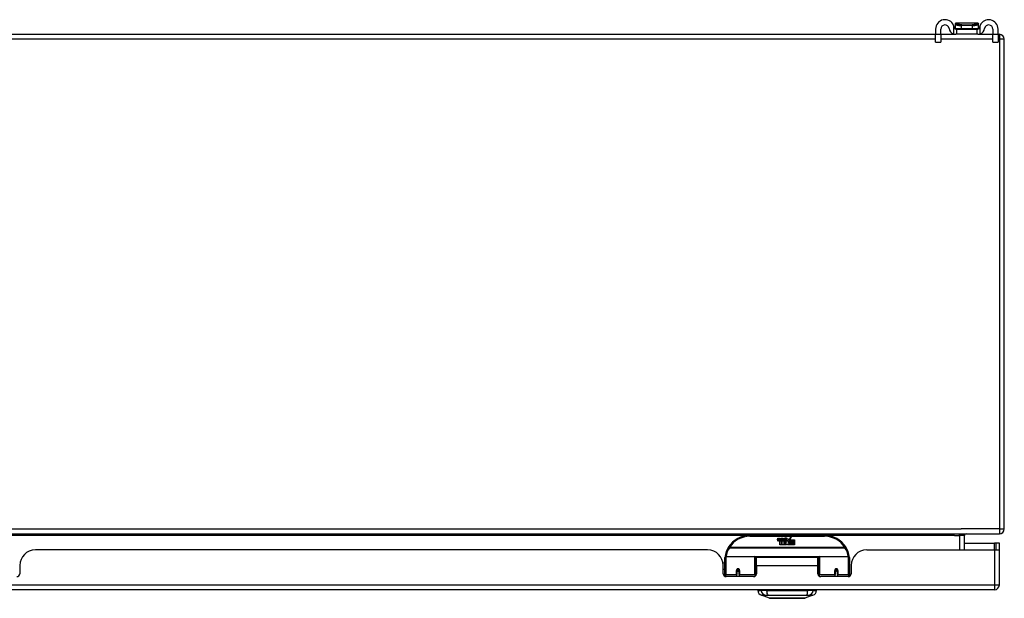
# Model space of a CAD drawing. Header units: inches. Extents: x 19 to 446, y 48 to 207.
# Tile 5 of 23: x 83 to 103, y 48 to 59. Entities that reach past the tile are written whole.
import ezdxf

# ---------------------------------------------------------------- set-up
doc = ezdxf.new("R2010")
doc.units = ezdxf.units.IN
doc.header["$MEASUREMENT"] = 0
doc.layers.add('Visible Edges(ANSI)', color=7, linetype='Continuous', lineweight=25)
doc.layers.add('Visible Tangent Edges(ANSI)', color=7, linetype='Continuous', lineweight=25)

msp = doc.modelspace()

# ---------------------------------------------------------------- linework, layer by layer
at = {"layer": 'Visible Edges(ANSI)'}
for p, q in [((101.149, 59.003), (101.149, 58.896)), ((101.254, 58.896), (101.254, 59.003)), ((101.538, 59.101), (101.538, 59.1)), ((101.538, 59.1), (101.538, 59.011)), ((101.553, 59.003), (101.571, 59.003)), ((101.991, 59.121), (101.557, 59.121)), ((101.571, 58.898), (101.571, 59.003)), ((101.571, 59.003), (101.977, 59.003)), ((101.977, 59.003), (101.995, 59.003)), ((101.977, 59.003), (101.977, 58.898)), ((102.01, 59.1), (102.01, 59.101)), ((102.01, 59.011), (102.01, 59.1)), ((102.294, 59.003), (102.294, 58.896)), ((102.399, 58.896), (102.399, 59.003)), ((60.623, 58.898), (101.149, 58.898)), ((101.149, 58.74), (101.149, 58.896)), ((101.254, 58.898), (101.553, 58.898)), ((101.254, 58.896), (101.254, 58.74)), ((101.571, 58.898), (101.553, 58.898)), ((101.977, 58.898), (101.571, 58.898)), ((101.995, 58.898), (101.977, 58.898)), ((101.995, 58.898), (102.294, 58.898)), ((102.294, 58.74), (102.294, 58.896)), ((102.399, 58.898), (102.425, 58.898)), ((102.399, 58.896), (102.399, 58.74)), ((102.524, 48.997), (102.524, 58.799)), ((101.149, 58.74), (101.254, 58.74)), ((102.294, 58.74), (102.399, 58.74)), ((60.623, 48.898), (102.425, 48.898)), ((98.925, 48.868), (97.425, 48.868)), ((97.98, 48.779), (97.987, 48.813)), ((97.987, 48.813), (98, 48.813)), ((98, 48.813), (97.994, 48.779)), ((98.016, 48.791), (98.02, 48.813)), ((98.02, 48.813), (98.034, 48.813)), ((98.025, 48.675), (98.025, 48.754)), ((98.034, 48.813), (98.027, 48.779)), ((98.043, 48.762), (98.043, 48.756)), ((98.043, 48.756), (98.055, 48.756)), ((98.047, 48.768), (98.044, 48.768)), ((98.046, 48.759), (98.047, 48.768)), ((98.058, 48.759), (98.046, 48.759)), ((98.05, 48.791), (98.054, 48.813)), ((98.054, 48.813), (98.067, 48.813)), ((98.055, 48.756), (98.055, 48.675)), ((98.067, 48.813), (98.058, 48.759)), ((98.059, 48.756), (98.082, 48.756)), ((98.059, 48.675), (98.059, 48.756)), ((98.064, 48.759), (98.088, 48.785)), ((98.08, 48.759), (98.064, 48.759)), ((98.074, 48.813), (98.091, 48.813)), ((98.088, 48.785), (98.074, 48.813)), ((98.093, 48.777), (98.08, 48.759)), ((98.082, 48.756), (98.089, 48.766)), ((98.089, 48.766), (98.089, 48.675)), ((98.091, 48.813), (98.098, 48.794)), ((98.095, 48.777), (98.093, 48.777)), ((98.093, 48.773), (98.101, 48.756)), ((98.093, 48.675), (98.093, 48.773)), ((98.103, 48.759), (98.095, 48.777)), ((98.098, 48.794), (98.1, 48.794)), ((98.1, 48.794), (98.114, 48.813)), ((98.101, 48.756), (98.123, 48.756)), ((98.119, 48.759), (98.103, 48.759)), ((98.13, 48.813), (98.106, 48.785)), ((98.106, 48.785), (98.119, 48.759)), ((98.114, 48.813), (98.13, 48.813)), ((98.123, 48.756), (98.123, 48.676)), ((98.123, 48.676), (98.16, 48.725)), ((98.129, 48.789), (98.166, 48.789)), ((98.136, 48.801), (98.136, 48.81)), ((98.16, 48.725), (98.139, 48.755)), ((98.164, 48.78), (98.14, 48.78)), ((98.169, 48.763), (98.176, 48.752)), ((98.176, 48.752), (98.207, 48.796)), ((98.21, 48.757), (98.19, 48.729)), ((98.19, 48.729), (98.227, 48.676)), ((98.207, 48.796), (98.209, 48.781)), ((98.209, 48.781), (98.253, 48.828)), ((98.211, 48.747), (98.21, 48.757)), ((98.227, 48.777), (98.211, 48.747)), ((98.227, 48.748), (98.227, 48.777)), ((98.325, 48.748), (98.227, 48.748)), ((98.227, 48.743), (98.325, 48.743)), ((98.227, 48.711), (98.227, 48.743)), ((98.325, 48.711), (98.227, 48.711)), ((98.253, 48.828), (98.229, 48.78)), ((98.229, 48.78), (98.325, 48.78)), ((98.325, 48.78), (98.325, 48.748)), ((98.325, 48.743), (98.325, 48.711)), ((101.726, 48.578), (101.726, 48.867)), ((101.726, 48.712), (102.326, 48.712)), ((102.357, 48.712), (102.326, 48.712)), ((102.425, 48.712), (102.357, 48.712)), ((102.357, 48.712), (102.357, 48.578)), ((102.425, 48.595), (102.425, 48.712)), ((96.582, 48.578), (83.117, 48.578)), ((98.055, 48.675), (98.025, 48.675)), ((98.089, 48.675), (98.059, 48.675)), ((98.16, 48.675), (98.093, 48.675)), ((98.174, 48.701), (98.16, 48.675)), ((98.192, 48.675), (98.174, 48.701)), ((98.325, 48.675), (98.192, 48.675)), ((98.227, 48.707), (98.325, 48.707)), ((98.227, 48.676), (98.227, 48.707)), ((98.325, 48.707), (98.325, 48.675)), ((99.768, 48.578), (102.326, 48.578)), ((102.326, 48.578), (102.424, 48.578)), ((102.425, 47.877), (102.425, 48.595)), ((96.89, 48.318), (96.925, 48.318)), ((96.925, 48.093), (96.925, 48.423)), ((96.945, 48.443), (97.53, 48.443)), ((97.546, 48.427), (97.546, 48.089)), ((97.546, 48.351), (97.56, 48.351)), ((97.56, 48.255), (97.56, 48.423)), ((98.791, 48.423), (97.56, 48.423)), ((98.791, 48.255), (98.791, 48.423)), ((98.805, 48.089), (98.805, 48.427)), ((98.821, 48.443), (99.406, 48.443)), ((99.425, 48.423), (99.425, 48.093)), ((82.805, 48.266), (82.805, 48.1)), ((96.894, 48.1), (96.894, 48.266)), ((96.894, 48.192), (96.925, 48.192)), ((97.17, 48.176), (97.213, 48.167)), ((97.17, 48.171), (97.17, 48.084)), ((97.207, 48.168), (97.17, 48.168)), ((97.213, 48.084), (97.213, 48.171)), ((97.546, 48.16), (97.56, 48.16)), ((97.56, 48.255), (97.56, 48.1)), ((98.791, 48.1), (98.791, 48.255)), ((99.138, 48.171), (99.138, 48.084)), ((99.138, 48.168), (99.181, 48.168)), ((99.181, 48.084), (99.181, 48.171)), ((99.456, 48.266), (99.456, 48.1)), ((96.925, 48.05), (96.923, 48.05)), ((96.925, 48.093), (96.925, 48.048)), ((97.501, 48.041), (96.954, 48.041)), ((97.17, 48.041), (97.17, 48.084)), ((97.213, 48.084), (97.213, 48.041)), ((97.546, 48.062), (97.546, 48.089)), ((98.805, 48.089), (98.805, 48.062)), ((99.397, 48.041), (98.85, 48.041)), ((99.138, 48.041), (99.138, 48.084)), ((99.181, 48.084), (99.181, 48.041)), ((99.425, 48.048), (99.425, 48.093)), ((99.428, 48.05), (99.425, 48.05)), ((102.326, 47.778), (60.721, 47.778)), ((97.585, 47.763), (97.653, 47.763)), ((97.764, 47.763), (97.653, 47.763)), ((97.764, 47.763), (98.587, 47.763)), ((97.788, 47.778), (97.788, 47.763)), ((97.987, 47.778), (97.987, 47.763)), ((98.364, 47.778), (98.364, 47.763)), ((98.563, 47.778), (98.563, 47.763)), ((98.698, 47.763), (98.587, 47.763)), ((98.698, 47.763), (98.766, 47.763)), ((97.819, 47.608), (97.659, 47.67)), ((98.692, 47.67), (98.532, 47.608))]:
    msp.add_line(p, q, dxfattribs=at)
at = {"layer": 'Visible Edges(ANSI)', "flags": 128}
for points in [[(101.522, 59.029), (101.522, 59.031), (101.521, 59.033), (101.521, 59.035), (101.521, 59.037), (101.52, 59.039), (101.52, 59.041), (101.52, 59.043), (101.519, 59.045), (101.519, 59.047), (101.518, 59.049), (101.518, 59.051), (101.517, 59.053), (101.516, 59.055), (101.516, 59.057), (101.515, 59.059), (101.515, 59.061), (101.514, 59.063), (101.513, 59.065), (101.513, 59.067), (101.512, 59.069), (101.511, 59.071), (101.511, 59.073), (101.51, 59.074), (101.509, 59.076)], [(101.553, 59.003), (101.551, 59.003), (101.55, 59.003), (101.548, 59.003), (101.547, 59.003), (101.545, 59.004), (101.543, 59.004), (101.542, 59.005), (101.54, 59.006), (101.539, 59.006), (101.537, 59.007), (101.535, 59.008), (101.534, 59.009), (101.532, 59.011), (101.531, 59.012), (101.53, 59.013), (101.528, 59.015), (101.527, 59.016), (101.526, 59.018), (101.525, 59.02), (101.524, 59.022), (101.524, 59.024), (101.523, 59.025), (101.522, 59.027), (101.522, 59.029)], [(102.026, 59.029), (102.026, 59.027), (102.025, 59.025), (102.024, 59.024), (102.024, 59.022), (102.023, 59.02), (102.022, 59.018), (102.021, 59.016), (102.02, 59.015), (102.018, 59.013), (102.017, 59.012), (102.016, 59.011), (102.014, 59.009), (102.013, 59.008), (102.011, 59.007), (102.009, 59.006), (102.008, 59.006), (102.006, 59.005), (102.005, 59.004), (102.003, 59.004), (102.001, 59.003), (102, 59.003), (101.998, 59.003), (101.997, 59.003), (101.995, 59.003)], [(102.039, 59.076), (102.038, 59.074), (102.037, 59.073), (102.037, 59.071), (102.036, 59.069), (102.035, 59.067), (102.035, 59.065), (102.034, 59.063), (102.033, 59.061), (102.033, 59.059), (102.032, 59.057), (102.031, 59.055), (102.031, 59.053), (102.03, 59.051), (102.03, 59.049), (102.029, 59.047), (102.029, 59.045), (102.028, 59.043), (102.028, 59.041), (102.028, 59.039), (102.027, 59.037), (102.027, 59.035), (102.026, 59.033), (102.026, 59.031), (102.026, 59.029)], [(101.509, 58.905), (101.511, 58.904), (101.513, 58.904), (101.515, 58.903), (101.517, 58.903), (101.519, 58.902), (101.521, 58.902), (101.523, 58.901), (101.525, 58.901), (101.527, 58.9), (101.529, 58.9), (101.53, 58.9), (101.532, 58.899), (101.534, 58.899), (101.536, 58.899), (101.538, 58.899), (101.54, 58.898), (101.542, 58.898), (101.543, 58.898), (101.545, 58.898), (101.547, 58.898), (101.548, 58.898), (101.55, 58.898), (101.551, 58.898), (101.553, 58.898)], [(101.995, 58.898), (101.997, 58.898), (101.998, 58.898), (102, 58.898), (102.001, 58.898), (102.003, 58.898), (102.005, 58.898), (102.006, 58.898), (102.008, 58.898), (102.01, 58.899), (102.012, 58.899), (102.014, 58.899), (102.016, 58.899), (102.018, 58.9), (102.019, 58.9), (102.021, 58.9), (102.023, 58.901), (102.025, 58.901), (102.027, 58.902), (102.029, 58.902), (102.031, 58.903), (102.033, 58.903), (102.035, 58.904), (102.037, 58.904), (102.039, 58.905)], [(96.931, 48.442), (96.931, 48.442), (96.931, 48.441), (96.931, 48.441), (96.931, 48.441), (96.931, 48.441), (96.931, 48.44), (96.931, 48.44), (96.931, 48.44), (96.931, 48.44), (96.931, 48.439), (96.931, 48.439), (96.931, 48.439), (96.931, 48.439), (96.93, 48.438), (96.93, 48.438), (96.93, 48.438), (96.93, 48.438), (96.93, 48.437), (96.93, 48.437), (96.93, 48.437), (96.93, 48.437), (96.93, 48.436), (96.93, 48.436), (96.93, 48.436)], [(99.421, 48.436), (99.421, 48.436), (99.421, 48.436), (99.421, 48.437), (99.421, 48.437), (99.421, 48.437), (99.421, 48.437), (99.421, 48.438), (99.421, 48.438), (99.421, 48.438), (99.42, 48.438), (99.42, 48.439), (99.42, 48.439), (99.42, 48.439), (99.42, 48.439), (99.42, 48.44), (99.42, 48.44), (99.42, 48.44), (99.42, 48.44), (99.42, 48.441), (99.42, 48.441), (99.42, 48.441), (99.42, 48.441), (99.42, 48.442), (99.42, 48.442)], [(97.17, 48.171), (97.17, 48.173), (97.17, 48.176), (97.171, 48.178), (97.172, 48.181), (97.174, 48.183), (97.176, 48.186), (97.178, 48.187), (97.18, 48.189), (97.183, 48.19), (97.185, 48.191), (97.188, 48.192), (97.191, 48.192), (97.194, 48.192), (97.197, 48.191), (97.2, 48.19), (97.202, 48.189), (97.205, 48.187), (97.207, 48.186), (97.209, 48.183), (97.21, 48.181), (97.211, 48.178), (97.212, 48.176), (97.213, 48.173), (97.213, 48.171)], [(97.546, 48.062), (97.546, 48.065), (97.546, 48.067), (97.547, 48.07), (97.547, 48.073), (97.547, 48.075), (97.548, 48.078), (97.548, 48.08), (97.548, 48.083), (97.549, 48.085), (97.549, 48.088), (97.55, 48.091), (97.55, 48.093), (97.551, 48.096), (97.552, 48.098), (97.552, 48.101), (97.553, 48.103), (97.554, 48.106), (97.555, 48.108), (97.555, 48.111), (97.556, 48.114), (97.557, 48.116), (97.558, 48.119), (97.559, 48.121), (97.56, 48.124)], [(98.791, 48.124), (98.792, 48.121), (98.793, 48.119), (98.794, 48.116), (98.795, 48.114), (98.796, 48.111), (98.796, 48.108), (98.797, 48.106), (98.798, 48.103), (98.799, 48.101), (98.799, 48.098), (98.8, 48.096), (98.801, 48.093), (98.801, 48.091), (98.802, 48.088), (98.802, 48.085), (98.803, 48.083), (98.803, 48.08), (98.803, 48.078), (98.804, 48.075), (98.804, 48.073), (98.804, 48.07), (98.805, 48.067), (98.805, 48.065), (98.805, 48.062)], [(99.138, 48.171), (99.138, 48.173), (99.139, 48.176), (99.14, 48.178), (99.141, 48.181), (99.142, 48.183), (99.144, 48.186), (99.146, 48.187), (99.148, 48.189), (99.151, 48.19), (99.154, 48.191), (99.157, 48.192), (99.16, 48.192), (99.163, 48.192), (99.166, 48.191), (99.168, 48.191), (99.171, 48.189), (99.173, 48.187), (99.175, 48.186), (99.177, 48.183), (99.179, 48.181), (99.18, 48.178), (99.181, 48.176), (99.181, 48.173), (99.181, 48.171)], [(97.82, 47.608), (97.821, 47.608), (97.822, 47.608), (97.824, 47.608), (97.827, 47.608), (97.831, 47.608), (97.836, 47.608), (97.841, 47.608), (97.847, 47.608), (97.854, 47.608), (97.862, 47.608), (97.871, 47.608), (97.88, 47.608), (97.89, 47.608), (97.901, 47.608), (97.912, 47.607), (97.924, 47.607), (97.937, 47.607), (97.95, 47.608), (97.964, 47.608), (97.978, 47.608), (97.993, 47.608), (98.008, 47.608), (98.023, 47.608), (98.039, 47.608), (98.056, 47.608), (98.072, 47.608), (98.089, 47.608), (98.106, 47.608), (98.123, 47.608), (98.14, 47.608), (98.158, 47.608), (98.175, 47.608), (98.193, 47.608), (98.21, 47.608), (98.228, 47.608), (98.245, 47.608), (98.262, 47.608), (98.279, 47.608), (98.295, 47.608), (98.312, 47.608), (98.328, 47.608), (98.343, 47.608), (98.358, 47.608), (98.373, 47.608), (98.387, 47.608), (98.401, 47.608), (98.414, 47.607), (98.427, 47.607), (98.439, 47.607), (98.45, 47.608), (98.461, 47.608), (98.471, 47.608), (98.48, 47.608), (98.489, 47.608), (98.496, 47.608), (98.504, 47.608), (98.51, 47.608), (98.515, 47.608), (98.52, 47.608), (98.524, 47.608), (98.527, 47.608), (98.529, 47.608), (98.53, 47.608), (98.531, 47.608)]]:
    msp.add_lwpolyline(points, dxfattribs=at)
at = {"layer": 'Visible Edges(ANSI)'}
for centre, radius, start, end in [((101.336, 59.003), 0.188, 23.0739, 180), ((102.211, 59.003), 0.187, 0, 156.9261), ((101.336, 59.003), 0.0825, 8.1564, 180), ((101.553, 59.034), 0.136, 188.1564, 251.2171), ((101.557, 59.101), 0.0197, 90, 180), ((101.546, 59.011), 0.00787, 180, 218.1289), ((101.991, 59.101), 0.0197, 0, 90), ((102.002, 59.011), 0.00787, 321.8711, 0), ((101.995, 59.034), 0.136, 288.7829, 351.8436), ((102.211, 59.003), 0.0825, 0, 171.8436), ((102.425, 58.799), 0.099, 0, 90), ((102.425, 48.997), 0.099, 270, 0), ((97.425, 48.368), 0.5, 90, 147.7623), ((98.008, 48.773), 0.0288, 169, 198.4748), ((97.991, 48.768), 0.0105, 198.4748, 269.6788), ((97.991, 48.782), 0.0246, 269.6788, 333.9508), ((98.006, 48.777), 0.0123, 169.9922, 203.5487), ((98, 48.774), 0.006, 203.5487, 276.1027), ((98, 48.781), 0.0126, 276.1027, 327.6083), ((97.971, 48.798), 0.0465, 328.5584, 350.8257), ((98.042, 48.773), 0.0288, 183.6169, 196.9928), ((98.024, 48.767), 0.0101, 196.9928, 269.4776), ((98.024, 48.781), 0.024, 269.4776, 327.4114), ((98.026, 48.778), 0.024, 268.7952, 316.5849), ((98.04, 48.777), 0.0123, 170, 203.5571), ((98.034, 48.774), 0.006, 203.5571, 276.03), ((98.033, 48.781), 0.0126, 276.03, 327.5992), ((98.005, 48.799), 0.0465, 327.5992, 350), ((98.155, 48.778), 0.0282, 156.1555, 203.8445), ((98.143, 48.773), 0.0152, 203.8445, 265.0802), ((98.154, 48.753), 0.0607, 81.5605, 107.3343), ((98.147, 48.773), 0.0307, 64.6784, 112.5609), ((98.148, 48.776), 0.00955, 151.4547, 231.1652), ((98.147, 48.787), 0.033, 257.079, 313.1785), ((98.149, 48.777), 0.0109, 231.1652, 289.3797), ((98.147, 48.787), 0.0299, 260.4085, 314.1684), ((98.147, 48.783), 0.0168, 289.3797, 352.9975), ((98.156, 48.792), 0.0096, 343.5261, 64.6784), ((98.16, 48.793), 0.0197, 356.5646, 81.5605), ((98.14, 48.794), 0.0398, 314.1684, 356.5646), ((98.925, 48.368), 0.5, 32.2377, 90), ((101.757, 48.867), 0.031, 90, 180), ((83.117, 48.266), 0.312, 90, 180), ((96.582, 48.266), 0.312, 0, 90), ((97.425, 48.368), 0.5, 147.7623, 171.4919), ((98.925, 48.368), 0.5, 8.5081, 32.2377), ((99.768, 48.266), 0.312, 90, 180), ((102.326, 48.595), 0.099, 350.1123, 0), ((96.945, 48.423), 0.0197, 90, 180), ((97.53, 48.427), 0.0157, 0, 90), ((98.821, 48.427), 0.0157, 90, 180), ((99.406, 48.423), 0.0197, 0, 90), ((97.191, 48.171), 0.0217, 180, 350.853), ((99.16, 48.171), 0.0217, 180, 0), ((82.746, 48.1), 0.0591, 270, 0), ((96.954, 48.1), 0.0591, 180, 270), ((97.501, 48.1), 0.0591, 270, 0), ((98.85, 48.1), 0.0591, 180, 270), ((99.397, 48.1), 0.0591, 270, 0), ((97.702, 47.78), 0.118, 188.6009, 248.7495), ((98.649, 47.78), 0.118, 291.2505, 351.3991), ((102.326, 47.877), 0.099, 270, 0), ((97.82, 47.613), 0.00492, 248.7495, 269.7912), ((98.531, 47.613), 0.00492, 270.2088, 291.2505)]:
    msp.add_arc(centre, radius, start, end, dxfattribs=at)
for centre, start_param, end_param in [((97.191, 48.179), 3.891005, 4.221748), ((99.16, 48.179), 3.444465, 5.980313)]:
    msp.add_ellipse(centre, major_axis=(0.0217, 0), ratio=0.267949, start_param=start_param, end_param=end_param, dxfattribs=at)
at = {"layer": 'Visible Tangent Edges(ANSI)'}
for p, q in [((101.509, 59.076), (101.509, 58.905)), ((101.538, 59.011), (101.669, 59.011)), ((101.669, 59.011), (101.669, 59.074)), ((101.879, 59.074), (101.669, 59.074)), ((101.669, 59.011), (101.879, 59.011)), ((101.671, 59.088), (101.877, 59.088)), ((101.879, 59.074), (101.879, 59.011)), ((101.879, 59.011), (102.01, 59.011)), ((102.039, 58.905), (102.039, 59.076)), ((101.149, 58.799), (60.623, 58.799)), ((101.254, 58.896), (101.149, 58.896)), ((102.294, 58.799), (101.254, 58.799)), ((102.399, 58.896), (102.294, 58.896)), ((102.425, 58.799), (102.399, 58.799)), ((102.425, 58.898), (102.425, 58.799)), ((102.524, 58.799), (102.425, 58.799)), ((102.425, 58.799), (102.425, 48.997)), ((60.623, 48.997), (101.658, 48.997)), ((102.425, 48.997), (101.658, 48.997)), ((102.425, 48.997), (102.524, 48.997)), ((102.425, 48.997), (102.425, 48.898)), ((97.394, 48.867), (82.306, 48.867)), ((97.425, 48.848), (97.425, 48.868)), ((97.425, 48.848), (98.925, 48.848)), ((98.925, 48.868), (98.925, 48.848)), ((101.526, 48.867), (98.957, 48.867)), ((101.526, 48.867), (101.627, 48.867)), ((101.627, 48.867), (101.627, 48.898)), ((101.726, 48.867), (101.627, 48.867)), ((101.627, 48.867), (101.627, 48.578)), ((102.326, 48.578), (102.326, 48.712)), ((97.019, 48.624), (97.003, 48.635)), ((99.332, 48.624), (97.019, 48.624)), ((97.019, 48.62), (97.019, 48.624)), ((97.019, 48.62), (99.332, 48.62)), ((99.348, 48.635), (99.332, 48.624)), ((99.332, 48.624), (99.332, 48.62)), ((102.326, 48.578), (102.326, 47.877)), ((96.945, 48.443), (96.945, 48.074)), ((97.53, 48.074), (97.53, 48.443)), ((98.808, 48.435), (97.543, 48.435)), ((98.821, 48.443), (98.821, 48.074)), ((99.406, 48.074), (99.406, 48.443)), ((97.16, 48.074), (97.16, 48.166)), ((97.223, 48.166), (97.223, 48.074)), ((98.791, 48.255), (97.56, 48.255)), ((99.128, 48.074), (99.128, 48.166)), ((99.191, 48.166), (99.191, 48.074)), ((96.898, 48.081), (96.925, 48.081)), ((96.945, 48.042), (96.945, 48.074)), ((97.16, 48.074), (96.945, 48.074)), ((97.16, 48.074), (97.16, 48.041)), ((97.53, 48.074), (97.223, 48.074)), ((97.223, 48.041), (97.223, 48.074)), ((97.53, 48.074), (97.53, 48.049)), ((97.548, 48.081), (97.557, 48.081)), ((98.794, 48.081), (98.803, 48.081)), ((98.821, 48.049), (98.821, 48.074)), ((99.128, 48.074), (98.821, 48.074)), ((99.128, 48.074), (99.128, 48.041)), ((99.406, 48.074), (99.191, 48.074)), ((99.191, 48.041), (99.191, 48.074)), ((99.406, 48.074), (99.406, 48.042)), ((99.425, 48.081), (99.453, 48.081)), ((60.721, 47.877), (102.326, 47.877)), ((102.326, 47.877), (102.425, 47.877)), ((102.326, 47.877), (102.326, 47.778))]:
    msp.add_line(p, q, dxfattribs=at)
at = {"layer": 'Visible Tangent Edges(ANSI)', "flags": 128}
for points in [[(101.538, 59.1), (101.538, 59.099), (101.539, 59.098), (101.54, 59.097), (101.542, 59.096), (101.544, 59.095), (101.547, 59.094), (101.55, 59.092), (101.554, 59.091), (101.558, 59.089), (101.563, 59.088), (101.568, 59.086), (101.574, 59.085), (101.58, 59.083), (101.586, 59.082), (101.593, 59.08), (101.6, 59.079), (101.608, 59.078), (101.616, 59.077), (101.624, 59.076), (101.632, 59.075), (101.641, 59.075), (101.65, 59.074), (101.66, 59.074), (101.669, 59.074)], [(101.671, 59.088), (101.662, 59.088), (101.653, 59.088), (101.645, 59.089), (101.637, 59.09), (101.629, 59.091), (101.621, 59.092), (101.614, 59.093), (101.607, 59.094), (101.6, 59.096), (101.594, 59.097), (101.588, 59.099), (101.583, 59.101), (101.578, 59.103), (101.573, 59.105), (101.569, 59.106), (101.566, 59.108), (101.562, 59.11), (101.56, 59.112), (101.558, 59.113), (101.556, 59.115), (101.555, 59.116), (101.554, 59.117), (101.554, 59.119), (101.555, 59.119)], [(101.555, 59.119), (101.555, 59.12), (101.555, 59.12), (101.555, 59.12), (101.555, 59.12), (101.555, 59.12), (101.555, 59.12), (101.556, 59.12), (101.556, 59.12), (101.556, 59.12), (101.556, 59.121), (101.556, 59.121), (101.556, 59.121), (101.556, 59.121), (101.556, 59.121), (101.556, 59.121), (101.557, 59.121), (101.557, 59.121), (101.557, 59.121), (101.557, 59.121), (101.557, 59.121), (101.557, 59.121), (101.557, 59.121), (101.557, 59.121), (101.557, 59.121)], [(101.993, 59.119), (101.994, 59.119), (101.994, 59.117), (101.993, 59.116), (101.992, 59.115), (101.99, 59.113), (101.988, 59.112), (101.986, 59.11), (101.982, 59.108), (101.979, 59.106), (101.975, 59.105), (101.97, 59.103), (101.965, 59.101), (101.96, 59.099), (101.954, 59.097), (101.948, 59.096), (101.941, 59.094), (101.934, 59.093), (101.927, 59.092), (101.919, 59.091), (101.911, 59.09), (101.903, 59.089), (101.895, 59.088), (101.886, 59.088), (101.877, 59.088)], [(101.879, 59.074), (101.888, 59.074), (101.898, 59.074), (101.907, 59.075), (101.916, 59.075), (101.924, 59.076), (101.932, 59.077), (101.94, 59.078), (101.948, 59.079), (101.955, 59.08), (101.962, 59.082), (101.968, 59.083), (101.974, 59.085), (101.98, 59.086), (101.985, 59.088), (101.99, 59.089), (101.994, 59.091), (101.998, 59.092), (102.001, 59.094), (102.004, 59.095), (102.006, 59.096), (102.008, 59.097), (102.009, 59.098), (102.01, 59.099), (102.01, 59.1)], [(101.991, 59.121), (101.991, 59.121), (101.991, 59.121), (101.991, 59.121), (101.991, 59.121), (101.991, 59.121), (101.991, 59.121), (101.991, 59.121), (101.991, 59.121), (101.991, 59.121), (101.992, 59.121), (101.992, 59.121), (101.992, 59.121), (101.992, 59.121), (101.992, 59.121), (101.992, 59.12), (101.992, 59.12), (101.992, 59.12), (101.993, 59.12), (101.993, 59.12), (101.993, 59.12), (101.993, 59.12), (101.993, 59.12), (101.993, 59.12), (101.993, 59.119)], [(97.223, 48.166), (97.222, 48.17), (97.222, 48.174), (97.221, 48.178), (97.219, 48.182), (97.217, 48.185), (97.214, 48.189), (97.211, 48.192), (97.208, 48.194), (97.204, 48.196), (97.2, 48.198), (97.196, 48.199), (97.191, 48.199), (97.187, 48.199), (97.183, 48.198), (97.179, 48.196), (97.175, 48.194), (97.171, 48.192), (97.168, 48.189), (97.166, 48.185), (97.164, 48.182), (97.162, 48.178), (97.161, 48.174), (97.16, 48.17), (97.16, 48.166)], [(97.559, 48.16), (97.558, 48.156), (97.557, 48.152), (97.556, 48.148), (97.555, 48.144), (97.555, 48.14), (97.554, 48.136), (97.553, 48.132), (97.552, 48.128), (97.552, 48.124), (97.551, 48.12), (97.55, 48.116), (97.55, 48.112), (97.549, 48.107), (97.549, 48.103), (97.548, 48.099), (97.548, 48.095), (97.547, 48.091), (97.547, 48.087), (97.547, 48.083), (97.546, 48.078), (97.546, 48.074), (97.546, 48.07), (97.546, 48.066), (97.546, 48.062)], [(98.805, 48.291), (98.805, 48.291), (98.804, 48.292), (98.804, 48.293), (98.803, 48.293), (98.803, 48.294), (98.802, 48.294), (98.802, 48.295), (98.801, 48.295), (98.801, 48.296), (98.8, 48.297), (98.799, 48.297), (98.799, 48.298), (98.798, 48.298), (98.798, 48.299), (98.797, 48.299), (98.796, 48.3), (98.796, 48.3), (98.795, 48.301), (98.794, 48.302), (98.794, 48.302), (98.793, 48.303), (98.792, 48.303), (98.792, 48.304), (98.791, 48.304)], [(98.791, 48.286), (98.792, 48.284), (98.793, 48.283), (98.794, 48.281), (98.795, 48.279), (98.796, 48.277), (98.797, 48.276), (98.798, 48.274), (98.799, 48.272), (98.799, 48.27), (98.8, 48.268), (98.801, 48.267), (98.801, 48.265), (98.802, 48.263), (98.803, 48.261), (98.803, 48.259), (98.804, 48.258), (98.804, 48.256), (98.804, 48.254), (98.805, 48.253), (98.805, 48.251), (98.805, 48.249), (98.805, 48.248), (98.805, 48.246), (98.805, 48.244)], [(98.805, 48.062), (98.805, 48.066), (98.805, 48.07), (98.805, 48.075), (98.804, 48.079), (98.804, 48.083), (98.804, 48.088), (98.804, 48.092), (98.803, 48.096), (98.803, 48.1), (98.802, 48.105), (98.802, 48.109), (98.801, 48.113), (98.8, 48.117), (98.8, 48.121), (98.799, 48.126), (98.798, 48.13), (98.798, 48.134), (98.797, 48.138), (98.796, 48.142), (98.795, 48.146), (98.794, 48.151), (98.793, 48.155), (98.792, 48.159), (98.791, 48.163)], [(99.191, 48.166), (99.191, 48.17), (99.19, 48.174), (99.189, 48.178), (99.187, 48.182), (99.185, 48.185), (99.183, 48.189), (99.18, 48.192), (99.176, 48.194), (99.172, 48.196), (99.168, 48.198), (99.164, 48.199), (99.16, 48.199), (99.155, 48.199), (99.151, 48.198), (99.147, 48.196), (99.143, 48.194), (99.14, 48.192), (99.137, 48.189), (99.134, 48.185), (99.132, 48.182), (99.13, 48.178), (99.129, 48.174), (99.128, 48.17), (99.128, 48.166)], [(97.659, 47.67), (97.659, 47.67), (97.659, 47.67), (97.66, 47.67), (97.661, 47.67), (97.662, 47.67), (97.664, 47.67), (97.666, 47.67), (97.668, 47.67), (97.67, 47.67), (97.672, 47.67), (97.675, 47.67), (97.678, 47.67), (97.682, 47.669), (97.685, 47.669), (97.689, 47.669), (97.693, 47.669), (97.697, 47.669), (97.702, 47.669), (97.706, 47.669), (97.711, 47.669), (97.716, 47.669), (97.722, 47.669), (97.727, 47.669), (97.736, 47.669)], [(97.736, 47.669), (97.737, 47.669), (97.738, 47.669), (97.74, 47.669), (97.741, 47.669), (97.743, 47.669), (97.745, 47.669), (97.747, 47.669), (97.749, 47.669), (97.75, 47.669), (97.752, 47.669), (97.755, 47.669), (97.757, 47.669), (97.759, 47.669), (97.761, 47.669), (97.763, 47.669), (97.766, 47.669), (97.768, 47.669), (97.771, 47.669), (97.773, 47.669), (97.776, 47.669), (97.779, 47.669), (97.781, 47.669), (97.784, 47.669), (97.787, 47.669)], [(97.787, 47.669), (97.82, 47.669), (97.851, 47.669), (97.883, 47.669), (97.914, 47.669), (97.946, 47.669), (97.979, 47.67), (98.011, 47.67), (98.044, 47.67), (98.076, 47.67), (98.109, 47.67), (98.142, 47.67), (98.175, 47.67), (98.208, 47.67), (98.241, 47.67), (98.274, 47.67), (98.307, 47.67), (98.34, 47.67), (98.372, 47.67), (98.404, 47.669), (98.436, 47.669), (98.468, 47.669), (98.499, 47.669), (98.531, 47.669), (98.564, 47.669)], [(97.901, 47.608), (97.894, 47.608), (97.888, 47.608), (97.882, 47.608), (97.877, 47.608), (97.871, 47.608), (97.866, 47.608), (97.861, 47.608), (97.856, 47.608), (97.852, 47.608), (97.847, 47.608), (97.844, 47.608), (97.84, 47.608), (97.837, 47.608), (97.833, 47.608), (97.831, 47.608), (97.828, 47.608), (97.826, 47.608), (97.824, 47.608), (97.822, 47.608), (97.821, 47.608), (97.82, 47.608), (97.819, 47.608), (97.819, 47.608), (97.819, 47.608)], [(97.948, 47.608), (97.946, 47.608), (97.944, 47.608), (97.942, 47.608), (97.939, 47.608), (97.937, 47.608), (97.935, 47.608), (97.933, 47.608), (97.931, 47.608), (97.929, 47.608), (97.927, 47.608), (97.925, 47.608), (97.923, 47.608), (97.921, 47.608), (97.919, 47.608), (97.917, 47.608), (97.916, 47.608), (97.914, 47.608), (97.912, 47.608), (97.91, 47.608), (97.908, 47.608), (97.906, 47.608), (97.904, 47.608), (97.903, 47.608), (97.901, 47.608)], [(98.403, 47.608), (98.387, 47.608), (98.37, 47.608), (98.352, 47.608), (98.334, 47.608), (98.316, 47.608), (98.296, 47.608), (98.277, 47.608), (98.257, 47.608), (98.237, 47.608), (98.217, 47.608), (98.196, 47.608), (98.175, 47.608), (98.155, 47.608), (98.134, 47.608), (98.114, 47.608), (98.094, 47.608), (98.074, 47.608), (98.054, 47.608), (98.035, 47.608), (98.016, 47.608), (97.998, 47.608), (97.981, 47.608), (97.964, 47.608), (97.948, 47.608)], [(98.45, 47.608), (98.448, 47.608), (98.447, 47.608), (98.445, 47.608), (98.443, 47.608), (98.441, 47.608), (98.439, 47.608), (98.437, 47.608), (98.435, 47.608), (98.433, 47.608), (98.432, 47.608), (98.43, 47.608), (98.428, 47.608), (98.426, 47.608), (98.424, 47.608), (98.422, 47.608), (98.42, 47.608), (98.418, 47.608), (98.416, 47.608), (98.414, 47.608), (98.411, 47.608), (98.409, 47.608), (98.407, 47.608), (98.405, 47.608), (98.403, 47.608)], [(98.532, 47.608), (98.532, 47.608), (98.532, 47.608), (98.531, 47.608), (98.53, 47.608), (98.529, 47.608), (98.527, 47.608), (98.525, 47.608), (98.523, 47.608), (98.52, 47.608), (98.517, 47.608), (98.514, 47.608), (98.511, 47.608), (98.507, 47.608), (98.503, 47.608), (98.499, 47.608), (98.495, 47.608), (98.49, 47.608), (98.485, 47.608), (98.48, 47.608), (98.474, 47.608), (98.469, 47.608), (98.463, 47.608), (98.457, 47.608), (98.45, 47.608)], [(98.564, 47.669), (98.567, 47.669), (98.57, 47.669), (98.572, 47.669), (98.575, 47.669), (98.578, 47.669), (98.58, 47.669), (98.583, 47.669), (98.585, 47.669), (98.587, 47.669), (98.59, 47.669), (98.592, 47.669), (98.594, 47.669), (98.596, 47.669), (98.598, 47.669), (98.6, 47.669), (98.602, 47.669), (98.604, 47.669), (98.606, 47.669), (98.608, 47.669), (98.61, 47.669), (98.611, 47.669), (98.613, 47.669), (98.614, 47.669), (98.615, 47.669)], [(98.615, 47.669), (98.624, 47.669), (98.629, 47.669), (98.635, 47.669), (98.64, 47.669), (98.645, 47.669), (98.649, 47.669), (98.654, 47.669), (98.658, 47.669), (98.662, 47.669), (98.666, 47.669), (98.669, 47.669), (98.673, 47.67), (98.676, 47.67), (98.679, 47.67), (98.681, 47.67), (98.683, 47.67), (98.685, 47.67), (98.687, 47.67), (98.689, 47.67), (98.69, 47.67), (98.691, 47.67), (98.692, 47.67), (98.692, 47.67), (98.692, 47.67)]]:
    msp.add_lwpolyline(points, dxfattribs=at)
at = {"layer": 'Visible Tangent Edges(ANSI)'}
for centre, start, end in [((97.425, 48.368), 90, 147.7623), ((98.925, 48.368), 32.2377, 90), ((97.425, 48.364), 147.7623, 170.5651), ((98.925, 48.364), 9.4349, 32.2377)]:
    msp.add_arc(centre, 0.48, start, end, dxfattribs=at)
for centre, major_axis, ratio, start_param, end_param in [((101.557, 59.1), (-0.0197, 0), 0.9973, 4.854218, 6.283185), ((101.676, 59.074), (0, 0.0197), 0.333333, 0.778875, 1.570796), ((101.672, 59.011), (0, -0.00787), 0.333333, 4.712389, 6.283185), ((101.876, 59.011), (0, -0.00787), 0.333333, 0, 1.570796), ((101.872, 59.074), (0, 0.0197), 0.333333, 4.712389, 5.50431), ((101.991, 59.1), (0.0197, 0), 0.9973, 0, 1.428968), ((97.019, 48.624), (-0.0167, 0.0105), 0.161367, 0, 1.672214), ((99.332, 48.624), (0.0167, 0.0105), 0.161367, 4.610972, 6.283185), ((96.95, 48.439), (-0.0195, 0.0029), 0.187781, 0, 0.58509), ((99.401, 48.439), (0.0195, 0.0029), 0.187781, 5.698095, 6.283185), ((97.16, 48.171), (0.00984, 0), 0.476565, 4.712389, 6.283185), ((97.223, 48.171), (-0.00984, 0), 0.476565, 0, 1.570796), ((99.128, 48.171), (0.00984, 0), 0.476565, 4.712389, 6.283185), ((99.191, 48.171), (-0.00984, 0), 0.476565, 0, 1.570796), ((96.945, 48.093), (-0.0197, 0), 0.965926, 0, 1.570796), ((97.16, 48.084), (0.00984, 0), 0.965926, 4.712389, 6.283185), ((97.223, 48.084), (-0.00984, 0), 0.965926, 0, 1.570796), ((97.53, 48.089), (0.0157, 0), 0.965926, 4.712389, 6.283185), ((98.821, 48.089), (-0.0157, 0), 0.965926, 0, 1.570796), ((99.128, 48.084), (0.00984, 0), 0.965926, 4.712389, 6.283185), ((99.191, 48.084), (-0.00984, 0), 0.965926, 0, 1.570796), ((99.406, 48.093), (0.0197, 0), 0.965926, 4.712389, 6.283185), ((97.763, 47.783), (0.016, -0.117), 0.948273, 4.754759, 5.892029), ((97.801, 47.783), (-0.005, -0.118), 0.314585, 4.896593, 6.033863), ((98.55, 47.783), (0.005, -0.118), 0.314585, 0.249322, 1.386592), ((98.588, 47.783), (-0.016, -0.117), 0.948273, 0.391156, 1.528426)]:
    msp.add_ellipse(centre, major_axis=major_axis, ratio=ratio, start_param=start_param, end_param=end_param, dxfattribs=at)

doc.saveas('drawing.dxf')
